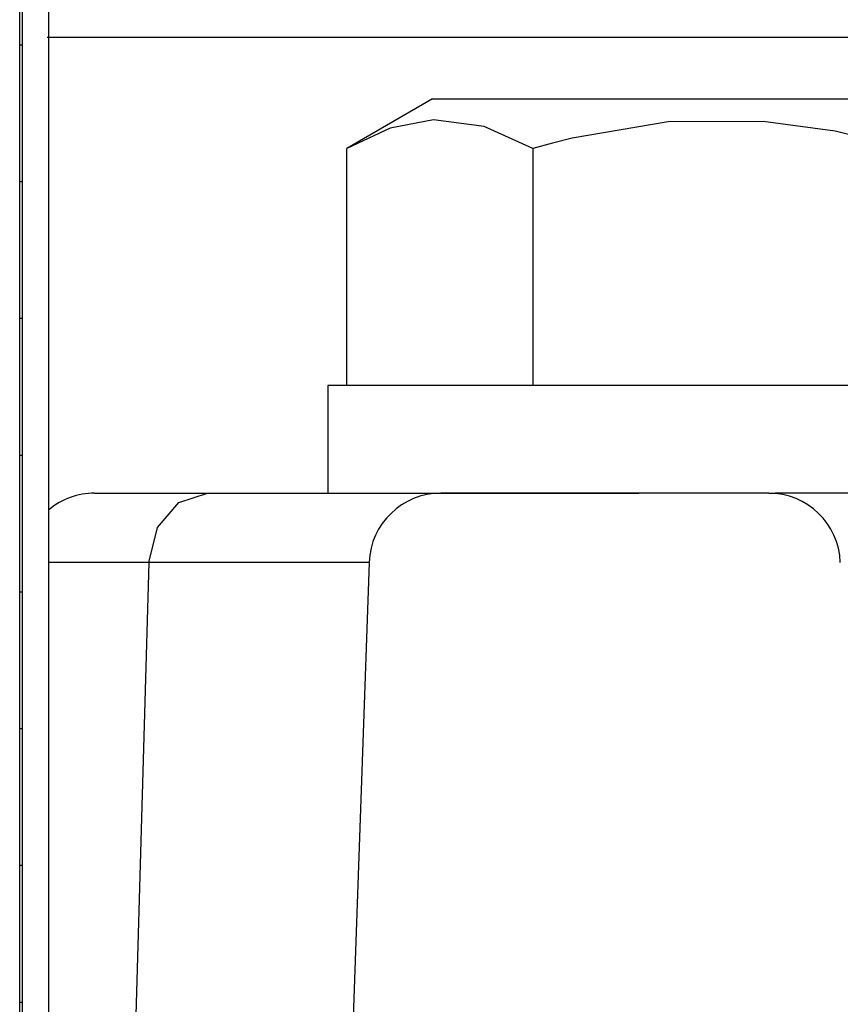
# Model space of a CAD drawing. Extents: x 1529 to 4201, y -422 to 622.
# Tile 105 of 256: x 1998.188 to 1998.904, y 491.107 to 491.965. Entities that reach past the tile are written whole.
import ezdxf

# ---------------------------------------------------------------- set-up
doc = ezdxf.new("R2010")
doc.units = 0
doc.header["$MEASUREMENT"] = 0
doc.layers.add('SPILL-BUCKET', color=1, linetype='CONTINUOUS')

msp = doc.modelspace()

# ---------------------------------------------------------------- linework, layer by layer
at = {"layer": 'SPILL-BUCKET', "color": 7, "linetype": 'Continuous'}
for p, q in [((1998.18812, 490.38561), (1998.18812, 492.65489)), ((1998.19062, 490.38561), (1998.19062, 492.65905)), ((1998.21361, 490.38561), (1998.21361, 492.65905)), ((1999.03601, 491.94989), (1998.21208, 491.94989)), ((1998.18812, 491.94363), (1998.19, 491.94363)), ((1998.19, 491.94363), (1998.19062, 491.94363)), ((1998.18812, 491.8244), (1998.19, 491.8244)), ((1998.19, 491.8244), (1998.19062, 491.8244)), ((1998.18812, 491.70516), (1998.19, 491.70516)), ((1998.19, 491.70516), (1998.19062, 491.70516)), ((1998.18812, 491.58592), (1998.19, 491.58592)), ((1998.19, 491.58592), (1998.19062, 491.58592)), ((1998.24942, 491.49232), (1998.2136, 491.49232)), ((1998.3008, 491.49232), (1998.24942, 491.49232)), ((1998.49295, 491.49232), (1998.3008, 491.49232)), ((1998.18812, 491.46669), (1998.19, 491.46669)), ((1998.19, 491.46669), (1998.19062, 491.46669)), ((1998.18812, 491.34745), (1998.19, 491.34745)), ((1998.19, 491.34745), (1998.19062, 491.34745)), ((1998.18812, 491.22821), (1998.19, 491.22821)), ((1998.19, 491.22821), (1998.19062, 491.22821)), ((1998.18812, 491.10898), (1998.19, 491.10898)), ((1998.19, 491.10898), (1998.19062, 491.10898))]:
    msp.add_line(p, q, dxfattribs=at)
at = {"layer": 'SPILL-BUCKET', "linetype": 'Continuous'}
for p, q in [((1998.54823, 491.89636), (1998.47352, 491.85323)), ((1998.54823, 491.89636), (1999.03601, 491.89636)), ((1998.51115, 491.87073), (1998.47352, 491.85323)), ((1998.54889, 491.8782), (1998.51115, 491.87073)), ((1998.59329, 491.87231), (1998.54889, 491.8782)), ((1998.63579, 491.85323), (1998.59329, 491.87231)), ((1998.75376, 491.87633), (1998.66986, 491.86225)), ((1998.8366, 491.87682), (1998.75376, 491.87633)), ((1998.89936, 491.86812), (1998.8366, 491.87682)), ((1998.66986, 491.86225), (1998.65278, 491.85794)), ((1998.96033, 491.85323), (1998.89936, 491.86812)), ((1998.47352, 491.64654), (1998.47352, 491.85323)), ((1998.65278, 491.85794), (1998.63579, 491.85323)), ((1998.63579, 491.85323), (1998.63579, 491.64654)), ((1998.45679, 491.64654), (1998.45679, 491.5526)), ((1999.03601, 491.64654), (1998.45679, 491.64654)), ((1998.25343, 491.5526), (1998.25977, 491.5526)), ((1998.25977, 491.5526), (1998.27864, 491.5526)), ((1998.27864, 491.5526), (1998.3096, 491.5526)), ((1998.3096, 491.5526), (1998.35193, 491.5526)), ((1998.32686, 491.54459), (1998.35193, 491.5526)), ((1998.35193, 491.5526), (1998.62327, 491.5526)), ((1998.84141, 491.5526), (1998.55537, 491.5526)), ((1998.62327, 491.5526), (1998.66831, 491.5526)), ((1998.66831, 491.5526), (1998.70126, 491.5526)), ((1998.70126, 491.5526), (1998.72134, 491.5526)), ((1998.72134, 491.5526), (1998.72809, 491.5526)), ((1998.84141, 491.5526), (1998.84736, 491.5526)), ((1999.03601, 491.5526), (1998.84736, 491.5526)), ((1998.30823, 491.52262), (1998.32686, 491.54459)), ((1998.3008, 491.49232), (1998.30823, 491.52262)), ((1998.3008, 491.49232), (1998.28912, 491.08417)), ((1998.49295, 491.49232), (1998.4787, 491.08417))]:
    msp.add_line(p, q, dxfattribs=at)
for centre, start, end in [((1998.25343, 491.49014), 90, 129.61925), ((1998.55537, 491.49014), 90, 178), ((1998.84141, 491.49014), 2, 90)]:
    msp.add_arc(centre, 0.06246, start, end, dxfattribs=at)

doc.saveas('drawing.dxf')
